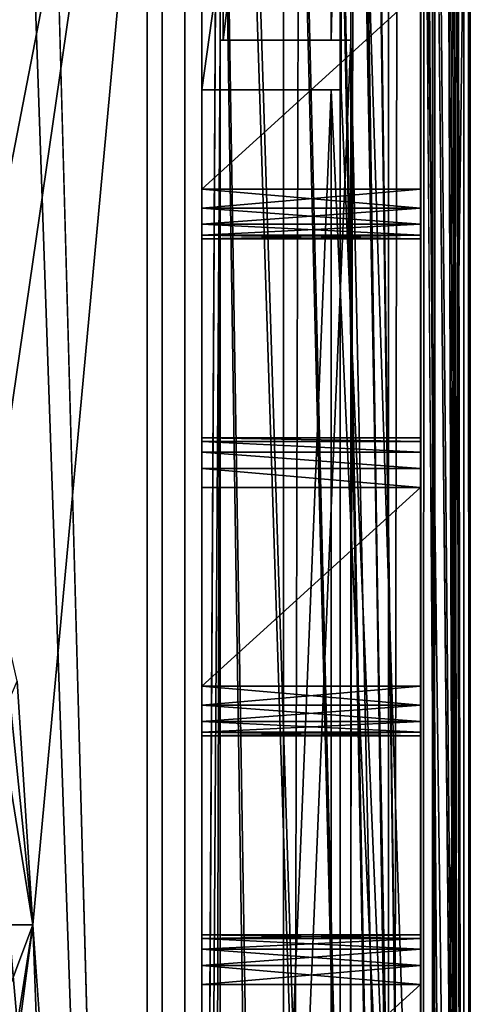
# Model space of a CAD drawing. Extents: x -3 to 104, y -79 to 161.
# Tile 68 of 203: x 99.02 to 103.55, y -21.1 to -11.2. Entities that reach past the tile are written whole.
import ezdxf

# ---------------------------------------------------------------- set-up
doc = ezdxf.new("R2010")
doc.units = 0
doc.header["$MEASUREMENT"] = 0

msp = doc.modelspace()

# ---------------------------------------------------------------- linework, layer by layer
for points in [[(103.550003, 159.899994, -76.900002), (103.550003, -77.599998, -76.900002), (100.849998, 123.900002, -76.900002)], [(103.550003, -77.599998, -76.900002), (103.550003, 159.899994, -76.900002), (103.550003, -43.900002, -68.400002)], [(103.550003, -43.900002, -68.400002), (103.550003, 159.899994, -76.900002), (103.550003, -4.9, -68.400002)], [(103.550003, 149.899994, 10.1), (103.550003, -67.600098, 10.1), (102.349998, 97.599998, 10.1)], [(103.550003, -67.600098, 10.1), (103.550003, 149.899994, 10.1), (103.484001, 129.899994, 17.700001)], [(101.670998, -67.221199, 55), (101.670998, 149.520996, 55), (82.928497, -7.8067, 55)], [(102.241997, 149.520996, 54.8871), (101.670998, 149.520996, 55), (101.670998, -67.221199, 55)], [(102.241997, 149.520996, 54.8871), (101.670998, -67.221199, 55), (102.241997, -67.221199, 54.8871)], [(102.726997, 149.520996, 54.5653), (102.241997, -67.221199, 54.8871), (102.726997, -67.221199, 54.5653)], [(102.726997, 149.520996, 54.5653), (102.241997, 149.520996, 54.8871), (102.241997, -67.221199, 54.8871)], [(103.053001, 149.520996, 54.083099), (102.726997, -67.221199, 54.5653), (103.053001, -67.221199, 54.083099)], [(103.053001, 149.520996, 54.083099), (102.726997, 149.520996, 54.5653), (102.726997, -67.221199, 54.5653)], [(103.170998, 149.520996, 53.5131), (103.053001, -67.221199, 54.083099), (103.170998, -67.221199, 53.5131)], [(103.170998, 149.520996, 53.5131), (103.053001, 149.520996, 54.083099), (103.053001, -67.221199, 54.083099)], [(103.170998, 149.520996, 53.5131), (103.170998, -67.221199, 53.5131), (103.204002, 25.761299, 49.799999)], [(100.68, 148.529999, 52.5), (100.68, -66.229897, 52.5), (82.590202, 71.511299, 52.5)], [(101.036003, -2.4, 11.7), (100.68, -66.229897, 52.5), (100.68, 148.529999, 52.5)], [(103.484001, -43.599998, 17.700001), (103.484001, 129.899994, 17.700001), (103.343002, 41.261299, 33.799999)], [(103.550003, -67.600098, 10.1), (103.484001, 129.899994, 17.700001), (103.484001, -43.599998, 17.700001)], [(100.300003, 129.649994, 17.299999), (100.300003, -43.349998, 17.299999), (75.836403, 70.811302, 17.299999)], [(100.300003, -43.349998, 18.9), (100.300003, 129.649994, 18.9), (96.816803, 83.608299, 18.9)], [(100.300003, 129.649994, 17.299999), (100.300003, 129.649994, 18.9), (100.300003, -43.349998, 17.299999)], [(100.300003, -43.349998, 17.299999), (100.300003, 129.649994, 18.9), (100.300003, -43.349998, 18.9)], [(103.550003, -42.700001, 10.1), (103.550003, 129, 10.1), (102.25, 98.099998, 10.1)], [(103.550003, -4.1346, -9.5522), (103.550003, 129, 10.1), (103.550003, -42.700001, 10.1)], [(100.849998, 123.900002, -76.900002), (103.550003, -77.599998, -76.900002), (100.849998, 122.400002, -76.900002)], [(100.849998, 122.400002, -76.900002), (103.550003, -77.599998, -76.900002), (100.849998, 98, -76.900002)], [(103.550003, -42.700001, 10.1), (102.25, 98.099998, 10.1), (102.25, 88.099998, 10.1)], [(100.849998, 98, -76.900002), (103.550003, -77.599998, -76.900002), (100.849998, 96.800003, -76.900002)], [(102.349998, 97.599998, 10.1), (103.550003, -67.600098, 10.1), (102.349998, 88.599998, 10.1)], [(100.849998, 96.800003, -76.900002), (103.550003, -77.599998, -76.900002), (100.849998, 65.599998, -76.900002)], [(102.349998, 88.599998, 10.1), (103.550003, -67.600098, 10.1), (102.349998, -2.4, 10.1)], [(103.550003, -42.700001, 10.1), (102.25, 88.099998, 10.1), (102.25, -1.9, 10.1)], [(100.300003, -43.349998, 18.9), (96.816803, 83.608299, 18.9), (96.816803, 56.689499, 18.9)], [(82.590202, 71.511299, 52.5), (100.68, -66.229897, 52.5), (82.590202, 16.511299, 52.5)], [(75.836403, 70.811302, 17.299999), (100.300003, -43.349998, 17.299999), (75.836403, 20.8113, 17.299999)], [(100.849998, 65.599998, -76.900002), (103.550003, -77.599998, -76.900002), (100.849998, 64.400002, -76.900002)], [(100.849998, 64.400002, -76.900002), (103.550003, -77.599998, -76.900002), (100.849998, 33.200001, -76.900002)], [(100.300003, -43.349998, 18.9), (96.816803, 56.689499, 18.9), (75.836403, 20.8113, 18.9)], [(103.484001, -43.599998, 17.700001), (103.343002, 41.261299, 33.799999), (103.343002, 25.761299, 33.799999)], [(100.849998, 33.200001, -76.900002), (103.550003, -77.599998, -76.900002), (100.849998, 32, -76.900002)], [(100.849998, 32, -76.900002), (103.550003, -77.599998, -76.900002), (100.849998, 7.6, -76.900002)], [(103.170998, -67.221199, 53.5131), (103.204002, 25.299999, 49.707699), (103.204002, 25.761299, 49.799999)], [(103.484001, -43.599998, 17.700001), (103.343002, 25.761299, 33.799999), (103.342003, 25.149099, 33.9636)], [(103.170998, -67.221199, 53.5131), (103.207001, 24.877399, 49.433899), (103.204002, 25.299999, 49.707699)], [(103.484001, -43.599998, 17.700001), (103.342003, 25.149099, 33.9636), (103.339996, 24.877399, 34.1661)], [(103.170998, -67.221199, 53.5131), (103.209999, 24.5991, 49.010101), (103.207001, 24.877399, 49.433899)], [(103.484001, -43.599998, 17.700001), (103.339996, 24.877399, 34.1661), (103.335999, 24.5991, 34.589901)], [(103.170998, -67.221199, 53.5131), (103.448997, -43.599998, 21.700001), (103.209999, 24.5991, 49.010101)], [(103.448997, -43.599998, 21.700001), (103.213997, 24.511299, 48.549999), (103.209999, 24.5991, 49.010101)], [(103.448997, -43.599998, 21.700001), (103.335999, 24.5991, 34.589901), (103.332001, 24.511299, 35.049999)], [(103.448997, -43.599998, 21.700001), (103.484001, -43.599998, 17.700001), (103.335999, 24.5991, 34.589901)], [(103.448997, -43.599998, 21.700001), (103.253998, 24.511299, 44.049999), (103.213997, 24.511299, 48.549999)], [(103.448997, -43.599998, 21.700001), (103.292999, 24.511299, 39.549999), (103.253998, 24.511299, 44.049999)], [(103.448997, -43.599998, 21.700001), (103.332001, 24.511299, 35.049999), (103.292999, 24.511299, 39.549999)], [(100.300003, -43.349998, 18.9), (75.836403, 20.8113, 18.9), (75.663101, 20.052, 18.9)], [(75.836403, 20.8113, 17.299999), (100.300003, -43.349998, 17.299999), (75.663101, 20.052, 17.299999)], [(100.300003, -43.349998, 18.9), (75.663101, 20.052, 18.9), (75.177597, 19.4431, 18.9)], [(75.663101, 20.052, 17.299999), (100.300003, -43.349998, 17.299999), (75.177597, 19.4431, 17.299999)], [(100.300003, -43.349998, 18.9), (75.177597, 19.4431, 18.9), (98.300003, -43.349998, 18.9)], [(75.177597, 19.4431, 17.299999), (100.300003, -43.349998, 17.299999), (98.300003, -43.349998, 17.299999)], [(82.590202, 16.511299, 52.5), (100.68, -66.229897, 52.5), (82.590202, 15.3113, 52.5)], [(82.590202, 15.3113, 52.5), (100.68, -66.229897, 52.5), (82.590202, -11.5615, 52.5)], [(100.849998, 7.6, -76.900002), (103.550003, -77.599998, -76.900002), (100.849998, 6.1, -76.900002)], [(100.849998, 6.1, -76.900002), (101.973999, -68.517303, -76.900002), (100.849998, -66.400002, -76.900002)], [(100.849998, 6.1, -76.900002), (102.050003, -68.900002, -76.900002), (101.973999, -68.517303, -76.900002)], [(100.849998, 6.1, -76.900002), (103.550003, -77.599998, -76.900002), (102.050003, -68.900002, -76.900002)], [(100.849998, 6.1, -76.900002), (100.849998, -17.9, -65.900002), (100.849998, -15.9, -65.900002)], [(100.849998, 6.1, -76.900002), (100.849998, -12.9, -65.900002), (100.849998, -10.9, -65.900002)], [(100.849998, 6.1, -76.900002), (100.849998, -22.9, -65.900002), (100.849998, -20.9, -65.900002)], [(100.849998, 6.1, -76.900002), (100.849998, -15.9, -65.900002), (100.849998, -12.9, -65.900002)], [(100.849998, 6.1, -76.900002), (100.849998, -20.9, -65.900002), (100.849998, -17.9, -65.900002)], [(100.849998, 6.1, -76.900002), (100.849998, -66.400002, -76.900002), (100.849998, -37.900002, -65.900002)], [(100.849998, 6.1, -76.900002), (100.849998, -37.900002, -65.900002), (100.849998, -35.900002, -65.900002)], [(100.849998, 6.1, -76.900002), (100.849998, -35.900002, -65.900002), (100.849998, -32.900002, -65.900002)], [(100.849998, 6.1, -76.900002), (100.849998, -32.900002, -65.900002), (100.849998, -30.9, -65.900002)], [(100.849998, 6.1, -76.900002), (100.849998, -30.9, -65.900002), (100.849998, -27.9, -65.900002)], [(100.849998, 6.1, -76.900002), (100.849998, -27.9, -65.900002), (100.849998, -25.9, -65.900002)], [(100.849998, 6.1, -76.900002), (100.849998, -25.9, -65.900002), (100.849998, -22.9, -65.900002)], [(98.173599, -14.2553, 1), (97.381203, -7.3207, 1), (100.849998, -1.9, 1)], [(99.150002, -20.299999, 1), (98.173599, -14.2553, 1), (100.849998, -1.9, 1)], [(98.800003, -6.8, 2.8), (98.746597, -16.384899, 2.8), (100.849998, -1.9, 2.8)], [(98.746597, -16.384899, 2.8), (99.150002, -20.299999, 2.8), (100.849998, -1.9, 2.8)], [(100.849998, -44.099998, 2.8), (100.849998, -1.9, 2.8), (99.150002, -20.299999, 2.8)], [(100.849998, -1.9, 1), (100.849998, -66.400002, 1), (99.150002, -20.299999, 1)], [(100.849998, -1.9, 1), (100.849998, -22.9, -11.9), (100.849998, -25.9, -11.9)], [(100.849998, -1.9, 1), (100.849998, -20.9, -11.9), (100.849998, -22.9, -11.9)], [(100.849998, -1.9, 1), (100.849998, -30.9, -11.9), (100.849998, -32.900002, -11.9)], [(100.849998, -1.9, 1), (100.849998, -15.9, -11.9), (100.849998, -17.9, -11.9)], [(100.849998, -1.9, 1), (100.849998, -17.9, -11.9), (100.849998, -20.9, -11.9)], [(100.849998, -1.9, 1), (100.849998, -25.9, -11.9), (100.849998, -27.9, -11.9)], [(100.849998, -1.9, 1), (100.849998, -32.900002, -11.9), (100.849998, -66.400002, 1)], [(100.849998, -1.9, 1), (100.849998, -27.9, -11.9), (100.849998, -30.9, -11.9)], [(100.849998, -12.9, -11.9), (100.849998, -15.9, -11.9), (100.849998, -1.9, 1)], [(100.849998, -10.9, -11.9), (100.849998, -12.9, -11.9), (100.849998, -1.9, 1)], [(100.849998, -11.9, 8.1), (102.25, -11.9, 8.1), (102.25, -1.9, 8.1)], [(100.849998, -11.9, 8.1), (102.25, -1.9, 8.1), (100.849998, -1.9, 8.1)], [(100.849998, -1.9, 2.8), (100.849998, -11.9, 8.1), (100.849998, -1.9, 8.1)], [(100.849998, -1.9, 2.8), (100.849998, -44.099998, 2.8), (100.849998, -11.9, 8.1)], [(103.550003, -42.700001, 10.1), (102.25, -1.9, 10.1), (102.25, -11.9, 10.1)], [(102.25, -1.9, 8.1), (102.25, -11.9, 10.1), (102.25, -1.9, 10.1)], [(102.25, -1.9, 8.1), (102.25, -11.9, 8.1), (102.25, -11.9, 10.1)], [(101.036003, -11.4, 11.7), (100.68, -66.229897, 52.5), (101.036003, -2.4, 11.7)], [(101.063004, -11.4, 8.6), (101.036003, -11.4, 11.7), (101.063004, -2.4, 8.6)], [(101.063004, -2.4, 8.6), (101.036003, -11.4, 11.7), (101.036003, -2.4, 11.7)], [(101.063004, -11.4, 8.6), (101.063004, -2.4, 8.6), (102.150002, -2.4, 8.6)], [(102.150002, -11.4, 8.6), (101.063004, -11.4, 8.6), (102.150002, -2.4, 8.6)], [(102.349998, -2.4, 10.1), (102.150002, -11.4, 10.1), (102.150002, -2.4, 10.1)], [(102.349998, -11.4, 10.1), (102.150002, -11.4, 10.1), (102.349998, -2.4, 10.1)], [(102.150002, -11.4, 10.1), (102.150002, -11.4, 8.6), (102.150002, -2.4, 10.1)], [(102.150002, -2.4, 10.1), (102.150002, -11.4, 8.6), (102.150002, -2.4, 8.6)], [(102.349998, -2.4, 10.1), (103.550003, -67.600098, 10.1), (102.349998, -11.4, 10.1)], [(103.550003, -4.9, -9.4), (103.550003, -4.1346, -9.5522), (103.550003, -42.700001, 10.1)], [(100.449997, -4.8, 5.3), (96.593498, -14.8922, 5.3), (97.786598, -7.5159, 5.3)], [(100.449997, -4.8, 5.3), (97.449997, -20.299999, 5.3), (96.593498, -14.8922, 5.3)], [(100.449997, -4.8, 5.3), (100.449997, -37.943501, 5.3), (97.449997, -20.299999, 5.3)], [(100.449997, -37.943501, 6.9), (100.449997, -4.8, 6.9), (97.786598, -7.5159, 6.9)], [(100.449997, -37.943501, 5.3), (100.449997, -4.8, 5.3), (100.449997, -37.943501, 6.9)], [(100.449997, -37.943501, 6.9), (100.449997, -4.8, 5.3), (100.449997, -4.8, 6.9)], [(103.050003, -4.9, -68.400002), (103.050003, -43.900002, -68.400002), (103.550003, -4.9, -68.400002)], [(103.550003, -4.9, -68.400002), (103.050003, -43.900002, -68.400002), (103.550003, -43.900002, -68.400002)], [(103.050003, -12.9, -11.9), (103.050003, -10.9, -11.9), (103.050003, -4.9, -9.4)], [(103.050003, -15.9, -11.9), (103.050003, -12.9, -11.9), (103.050003, -4.9, -9.4)], [(103.050003, -17.9, -11.9), (103.050003, -15.9, -11.9), (103.050003, -4.9, -9.4)], [(103.050003, -20.9, -11.9), (103.050003, -17.9, -11.9), (103.050003, -4.9, -9.4)], [(103.050003, -22.9, -11.9), (103.050003, -20.9, -11.9), (103.050003, -4.9, -9.4)], [(103.050003, -25.9, -11.9), (103.050003, -22.9, -11.9), (103.050003, -4.9, -9.4)], [(103.050003, -43.900002, -9.4), (103.050003, -25.9, -11.9), (103.050003, -4.9, -9.4)], [(103.050003, -12.9, -65.900002), (103.050003, -4.9, -68.400002), (103.050003, -10.9, -65.900002)], [(103.050003, -15.9, -65.900002), (103.050003, -4.9, -68.400002), (103.050003, -12.9, -65.900002)], [(103.050003, -17.9, -65.900002), (103.050003, -4.9, -68.400002), (103.050003, -15.9, -65.900002)], [(103.050003, -43.900002, -68.400002), (103.050003, -4.9, -68.400002), (103.050003, -17.9, -65.900002)], [(103.050003, -43.900002, -9.4), (103.050003, -4.9, -9.4), (103.550003, -43.900002, -9.4)], [(103.550003, -43.900002, -9.4), (103.050003, -4.9, -9.4), (103.550003, -4.9, -9.4)], [(103.550003, -42.700001, 6.1), (103.550003, -4.9, -9.4), (103.550003, -42.700001, 10.1)], [(103.550003, -43.900002, -9.4), (103.550003, -4.9, -9.4), (103.550003, -42.700001, 6.1)], [(100.449997, -37.943501, 6.9), (97.786598, -7.5159, 6.9), (97.328796, -8.09, 6.9)], [(101.670998, -67.221199, 55), (82.928497, -7.8067, 55), (82.928497, -9.5889, 55)], [(100.449997, -37.943501, 6.9), (97.328796, -8.09, 6.9), (96.667198, -8.4086, 6.9)], [(95.428802, -41.066601, 6.9), (100.449997, -37.943501, 6.9), (95.9328, -8.4086, 6.9)], [(100.449997, -37.943501, 6.9), (96.667198, -8.4086, 6.9), (95.9328, -8.4086, 6.9)], [(101.670998, -67.221199, 55), (82.928497, -9.5889, 55), (82.783699, -10.6269, 55)], [(101.670998, -67.221199, 55), (82.783699, -10.6269, 55), (82.362297, -11.5827, 55)], [(100.849998, -12.9, -39.900002), (100.849998, -12.9, -37.900002), (100.849998, -10.9, -37.900002)], [(100.849998, -10.9, -39.900002), (100.849998, -12.9, -39.900002), (100.849998, -10.9, -37.900002)], [(100.849998, -10.9, -65.900002), (100.849998, -12.9, -65.900002), (103.050003, -10.9, -65.900002)], [(103.050003, -10.9, -65.900002), (100.849998, -12.9, -65.900002), (103.050003, -12.9, -65.900002)], [(103.050003, -12.9, -39.900002), (100.849998, -12.9, -39.900002), (103.050003, -10.9, -39.900002)], [(103.050003, -10.9, -39.900002), (100.849998, -12.9, -39.900002), (100.849998, -10.9, -39.900002)], [(100.849998, -10.9, -37.900002), (100.849998, -12.9, -37.900002), (103.050003, -10.9, -37.900002)], [(103.050003, -10.9, -37.900002), (100.849998, -12.9, -37.900002), (103.050003, -12.9, -37.900002)], [(103.050003, -10.9, -11.9), (100.849998, -12.9, -11.9), (100.849998, -10.9, -11.9)], [(103.050003, -12.9, -11.9), (100.849998, -12.9, -11.9), (103.050003, -10.9, -11.9)], [(103.050003, -10.9, -39.900002), (103.050003, -10.9, -37.900002), (103.050003, -12.9, -37.900002)], [(103.050003, -12.9, -39.900002), (103.050003, -10.9, -39.900002), (103.050003, -12.9, -37.900002)], [(100.948997, -43.599998, 21.700001), (100.68, -66.229897, 52.5), (101.036003, -11.4, 11.7)], [(101.036003, -42.700001, 11.7), (100.948997, -43.599998, 21.700001), (101.036003, -11.4, 11.7)], [(102.349998, -11.4, 11.7), (102.349998, -42.700001, 11.7), (101.036003, -42.700001, 11.7)], [(101.036003, -11.4, 11.7), (102.349998, -11.4, 11.7), (101.036003, -42.700001, 11.7)], [(102.150002, -11.4, 10.1), (101.036003, -11.4, 11.7), (101.063004, -11.4, 8.6)], [(102.349998, -11.4, 11.7), (101.036003, -11.4, 11.7), (102.150002, -11.4, 10.1)], [(102.150002, -11.4, 8.6), (102.150002, -11.4, 10.1), (101.063004, -11.4, 8.6)], [(102.349998, -11.4, 10.1), (102.349998, -11.4, 11.7), (102.150002, -11.4, 10.1)], [(103.550003, -67.600098, 10.1), (102.349998, -67.600098, 10.1), (102.349998, -11.4, 10.1)], [(102.349998, -42.700001, 11.7), (102.349998, -11.4, 10.1), (102.349998, -67.600098, 10.1)], [(102.349998, -42.700001, 11.7), (102.349998, -11.4, 11.7), (102.349998, -11.4, 10.1)], [(84.755501, -62.8461, 55), (101.670998, -67.221199, 55), (82.362297, -11.5827, 55)], [(100.68, -66.229897, 52.5), (98.179497, -66.229897, 52.5), (82.590202, -11.5615, 52.5)], [(100.849998, -11.9, 8.1), (102.150002, -11.9, 10.1), (102.25, -11.9, 8.1)], [(102.150002, -11.9, 10.1), (100.849998, -11.9, 11.3), (102.150002, -11.9, 11.3)], [(100.849998, -11.9, 8.1), (100.849998, -11.9, 11.3), (102.150002, -11.9, 10.1)], [(100.849998, -11.9, 8.1), (100.849998, -44.099998, 2.8), (100.849998, -44.099998, 11.3)], [(100.849998, -11.9, 8.1), (100.849998, -44.099998, 11.3), (100.849998, -11.9, 11.3)], [(100.849998, -11.9, 11.3), (100.849998, -44.099998, 11.3), (102.150002, -11.9, 11.3)], [(102.150002, -11.9, 11.3), (100.849998, -44.099998, 11.3), (102.150002, -44.099998, 11.3)], [(103.550003, -42.700001, 10.1), (102.25, -11.9, 10.1), (102.150002, -11.9, 10.1)], [(102.150002, -44.099998, 10.1), (103.550003, -42.700001, 10.1), (102.150002, -11.9, 10.1)], [(102.150002, -44.099998, 10.1), (102.150002, -11.9, 11.3), (102.150002, -44.099998, 11.3)], [(102.150002, -44.099998, 10.1), (102.150002, -11.9, 10.1), (102.150002, -11.9, 11.3)], [(102.25, -11.9, 8.1), (102.150002, -11.9, 10.1), (102.25, -11.9, 10.1)], [(100.849998, -12.9, -11.9), (100.849998, -15.7087, -11.9381), (100.849998, -15.9, -11.9)], [(100.849998, -12.9, -11.9), (100.849998, -13.0913, -11.9381), (100.849998, -15.7087, -11.9381)], [(100.849998, -12.9, -39.900002), (100.849998, -13.0913, -37.8619), (100.849998, -12.9, -37.900002)], [(100.849998, -12.9, -39.900002), (100.849998, -13.0913, -39.938099), (100.849998, -13.0913, -37.8619)], [(100.849998, -12.9, -65.900002), (100.849998, -15.9, -65.900002), (100.849998, -15.7087, -65.8619)], [(100.849998, -12.9, -65.900002), (100.849998, -15.7087, -65.8619), (100.849998, -13.0913, -65.8619)], [(100.849998, -13.0913, -65.8619), (103.050003, -13.0913, -65.8619), (100.849998, -12.9, -65.900002)], [(103.050003, -13.0913, -65.8619), (103.050003, -12.9, -65.900002), (100.849998, -12.9, -65.900002)], [(100.849998, -12.9, -39.900002), (103.050003, -12.9, -39.900002), (100.849998, -13.0913, -39.938099)], [(103.050003, -12.9, -39.900002), (103.050003, -13.0913, -39.938099), (100.849998, -13.0913, -39.938099)], [(100.849998, -13.0913, -37.8619), (103.050003, -13.0913, -37.8619), (100.849998, -12.9, -37.900002)], [(103.050003, -13.0913, -37.8619), (103.050003, -12.9, -37.900002), (100.849998, -12.9, -37.900002)], [(100.849998, -12.9, -11.9), (103.050003, -12.9, -11.9), (100.849998, -13.0913, -11.9381)], [(103.050003, -12.9, -11.9), (103.050003, -13.0913, -11.9381), (100.849998, -13.0913, -11.9381)], [(103.050003, -15.9, -11.9), (103.050003, -13.0913, -11.9381), (103.050003, -12.9, -11.9)], [(103.050003, -13.0913, -39.938099), (103.050003, -12.9, -37.900002), (103.050003, -13.0913, -37.8619)], [(103.050003, -13.0913, -39.938099), (103.050003, -12.9, -39.900002), (103.050003, -12.9, -37.900002)], [(103.050003, -15.9, -65.900002), (103.050003, -12.9, -65.900002), (103.050003, -13.0913, -65.8619)], [(100.849998, -13.0913, -11.9381), (100.849998, -13.2536, -12.0464), (100.849998, -15.5464, -12.0464)], [(100.849998, -13.0913, -11.9381), (100.849998, -15.5464, -12.0464), (100.849998, -15.7087, -11.9381)], [(100.849998, -13.0913, -39.938099), (100.849998, -13.2536, -37.753601), (100.849998, -13.0913, -37.8619)], [(100.849998, -13.0913, -39.938099), (100.849998, -13.2536, -40.046398), (100.849998, -13.2536, -37.753601)], [(100.849998, -13.0913, -65.8619), (100.849998, -15.7087, -65.8619), (100.849998, -15.5464, -65.753601)], [(100.849998, -13.0913, -65.8619), (100.849998, -15.5464, -65.753601), (100.849998, -13.2536, -65.753601)], [(100.849998, -13.2536, -65.753601), (103.050003, -13.2536, -65.753601), (100.849998, -13.0913, -65.8619)], [(103.050003, -13.2536, -65.753601), (103.050003, -13.0913, -65.8619), (100.849998, -13.0913, -65.8619)], [(100.849998, -13.0913, -39.938099), (103.050003, -13.0913, -39.938099), (100.849998, -13.2536, -40.046398)], [(103.050003, -13.0913, -39.938099), (103.050003, -13.2536, -40.046398), (100.849998, -13.2536, -40.046398)], [(100.849998, -13.2536, -37.753601), (103.050003, -13.2536, -37.753601), (100.849998, -13.0913, -37.8619)], [(103.050003, -13.2536, -37.753601), (103.050003, -13.0913, -37.8619), (100.849998, -13.0913, -37.8619)], [(100.849998, -13.0913, -11.9381), (103.050003, -13.0913, -11.9381), (100.849998, -13.2536, -12.0464)], [(103.050003, -13.0913, -11.9381), (103.050003, -13.2536, -12.0464), (100.849998, -13.2536, -12.0464)], [(103.050003, -15.5464, -12.0464), (103.050003, -13.2536, -12.0464), (103.050003, -13.0913, -11.9381)], [(103.050003, -15.7087, -11.9381), (103.050003, -15.5464, -12.0464), (103.050003, -13.0913, -11.9381)], [(103.050003, -15.9, -11.9), (103.050003, -15.7087, -11.9381), (103.050003, -13.0913, -11.9381)], [(103.050003, -13.2536, -40.046398), (103.050003, -13.0913, -37.8619), (103.050003, -13.2536, -37.753601)], [(103.050003, -13.2536, -40.046398), (103.050003, -13.0913, -39.938099), (103.050003, -13.0913, -37.8619)], [(103.050003, -15.7087, -65.8619), (103.050003, -13.0913, -65.8619), (103.050003, -13.2536, -65.753601)], [(103.050003, -15.9, -65.900002), (103.050003, -13.0913, -65.8619), (103.050003, -15.7087, -65.8619)], [(100.849998, -13.3619, -12.2087), (100.849998, -15.5464, -12.0464), (100.849998, -13.2536, -12.0464)], [(100.849998, -13.2536, -37.753601), (100.849998, -15.5464, -37.753601), (100.849998, -15.4381, -37.591301)], [(100.849998, -13.2536, -37.753601), (100.849998, -15.5464, -40.046398), (100.849998, -15.5464, -37.753601)], [(100.849998, -13.2536, -37.753601), (100.849998, -15.4381, -37.591301), (100.849998, -13.3619, -37.591301)], [(100.849998, -13.2536, -40.046398), (100.849998, -15.5464, -40.046398), (100.849998, -13.2536, -37.753601)], [(100.849998, -13.3619, -40.208698), (100.849998, -15.5464, -40.046398), (100.849998, -13.2536, -40.046398)], [(100.849998, -13.2536, -65.753601), (100.849998, -15.5464, -65.753601), (100.849998, -15.4381, -65.591301)], [(100.849998, -13.2536, -65.753601), (100.849998, -15.4381, -65.591301), (100.849998, -13.3619, -65.591301)], [(100.849998, -13.3619, -65.591301), (103.050003, -13.3619, -65.591301), (100.849998, -13.2536, -65.753601)], [(103.050003, -13.3619, -65.591301), (103.050003, -13.2536, -65.753601), (100.849998, -13.2536, -65.753601)], [(100.849998, -13.2536, -40.046398), (103.050003, -13.2536, -40.046398), (100.849998, -13.3619, -40.208698)], [(103.050003, -13.2536, -40.046398), (103.050003, -13.3619, -40.208698), (100.849998, -13.3619, -40.208698)], [(100.849998, -13.3619, -37.591301), (103.050003, -13.3619, -37.591301), (100.849998, -13.2536, -37.753601)], [(103.050003, -13.3619, -37.591301), (103.050003, -13.2536, -37.753601), (100.849998, -13.2536, -37.753601)], [(100.849998, -13.2536, -12.0464), (103.050003, -13.2536, -12.0464), (100.849998, -13.3619, -12.2087)], [(103.050003, -13.2536, -12.0464), (103.050003, -13.3619, -12.2087), (100.849998, -13.3619, -12.2087)], [(103.050003, -15.4381, -12.2087), (103.050003, -13.3619, -12.2087), (103.050003, -13.2536, -12.0464)], [(103.050003, -15.4381, -12.2087), (103.050003, -13.2536, -12.0464), (103.050003, -15.5464, -12.0464)], [(103.050003, -15.5464, -37.753601), (103.050003, -13.2536, -37.753601), (103.050003, -13.3619, -37.591301)], [(103.050003, -15.5464, -40.046398), (103.050003, -13.2536, -40.046398), (103.050003, -13.2536, -37.753601)], [(103.050003, -15.5464, -40.046398), (103.050003, -13.2536, -37.753601), (103.050003, -15.5464, -37.753601)], [(103.050003, -15.4381, -40.208698), (103.050003, -13.3619, -40.208698), (103.050003, -13.2536, -40.046398)], [(103.050003, -15.4381, -40.208698), (103.050003, -13.2536, -40.046398), (103.050003, -15.5464, -40.046398)], [(103.050003, -15.5464, -65.753601), (103.050003, -13.2536, -65.753601), (103.050003, -13.3619, -65.591301)], [(103.050003, -15.7087, -65.8619), (103.050003, -13.2536, -65.753601), (103.050003, -15.5464, -65.753601)], [(100.849998, -13.3619, -12.2087), (100.849998, -15.4381, -12.2087), (100.849998, -15.5464, -12.0464)], [(100.849998, -13.4, -12.4), (100.849998, -15.4381, -12.2087), (100.849998, -13.3619, -12.2087)], [(100.849998, -13.3619, -37.591301), (100.849998, -15.4381, -37.591301), (100.849998, -13.4, -37.400002)], [(100.849998, -13.3619, -40.208698), (100.849998, -15.4, -40.400002), (100.849998, -15.4381, -40.208698)], [(100.849998, -13.3619, -40.208698), (100.849998, -15.4381, -40.208698), (100.849998, -15.5464, -40.046398)], [(100.849998, -13.4, -40.400002), (100.849998, -15.4, -40.400002), (100.849998, -13.3619, -40.208698)], [(100.849998, -13.3619, -65.591301), (100.849998, -15.4381, -65.591301), (100.849998, -15.4, -65.400002)], [(100.849998, -13.3619, -65.591301), (100.849998, -15.4, -65.400002), (100.849998, -13.4, -65.400002)], [(100.849998, -13.4, -65.400002), (103.050003, -13.4, -65.400002), (100.849998, -13.3619, -65.591301)], [(103.050003, -13.4, -65.400002), (103.050003, -13.3619, -65.591301), (100.849998, -13.3619, -65.591301)], [(100.849998, -13.3619, -40.208698), (103.050003, -13.3619, -40.208698), (100.849998, -13.4, -40.400002)], [(103.050003, -13.3619, -40.208698), (103.050003, -13.4, -40.400002), (100.849998, -13.4, -40.400002)], [(100.849998, -13.4, -37.400002), (103.050003, -13.4, -37.400002), (100.849998, -13.3619, -37.591301)], [(103.050003, -13.4, -37.400002), (103.050003, -13.3619, -37.591301), (100.849998, -13.3619, -37.591301)], [(100.849998, -13.3619, -12.2087), (103.050003, -13.3619, -12.2087), (100.849998, -13.4, -12.4)], [(103.050003, -13.3619, -12.2087), (103.050003, -13.4, -12.4), (100.849998, -13.4, -12.4)], [(103.050003, -15.4, -12.4), (103.050003, -13.4, -12.4), (103.050003, -13.3619, -12.2087)], [(103.050003, -15.4, -12.4), (103.050003, -13.3619, -12.2087), (103.050003, -15.4381, -12.2087)], [(103.050003, -15.4, -37.400002), (103.050003, -13.3619, -37.591301), (103.050003, -13.4, -37.400002)], [(103.050003, -15.4381, -37.591301), (103.050003, -13.3619, -37.591301), (103.050003, -15.4, -37.400002)], [(103.050003, -15.5464, -37.753601), (103.050003, -13.3619, -37.591301), (103.050003, -15.4381, -37.591301)], [(103.050003, -15.4, -40.400002), (103.050003, -13.3619, -40.208698), (103.050003, -15.4381, -40.208698)], [(103.050003, -15.4, -40.400002), (103.050003, -13.4, -40.400002), (103.050003, -13.3619, -40.208698)], [(103.050003, -15.4381, -65.591301), (103.050003, -13.3619, -65.591301), (103.050003, -13.4, -65.400002)], [(103.050003, -15.5464, -65.753601), (103.050003, -13.3619, -65.591301), (103.050003, -15.4381, -65.591301)], [(100.849998, -13.4, -12.4), (100.849998, -15.4, -12.4), (100.849998, -15.4381, -12.2087)], [(100.849998, -15.4, -37.400002), (100.849998, -15.4, -12.4), (100.849998, -13.4, -12.4)], [(100.849998, -13.4, -37.400002), (100.849998, -15.4381, -37.591301), (100.849998, -15.4, -37.400002)], [(100.849998, -13.4, -37.400002), (100.849998, -15.4, -37.400002), (100.849998, -13.4, -12.4)], [(100.849998, -13.4, -65.400002), (100.849998, -15.4, -65.400002), (100.849998, -15.4, -40.400002)], [(100.849998, -13.4, -65.400002), (100.849998, -15.4, -40.400002), (100.849998, -13.4, -40.400002)], [(100.849998, -13.4, -65.400002), (100.849998, -13.4, -40.400002), (103.050003, -13.4, -65.400002)], [(103.050003, -13.4, -65.400002), (100.849998, -13.4, -40.400002), (103.050003, -13.4, -40.400002)], [(100.849998, -13.4, -37.400002), (100.849998, -13.4, -12.4), (103.050003, -13.4, -37.400002)], [(103.050003, -13.4, -37.400002), (100.849998, -13.4, -12.4), (103.050003, -13.4, -12.4)], [(103.050003, -15.4, -37.400002), (103.050003, -13.4, -37.400002), (103.050003, -13.4, -12.4)], [(103.050003, -15.4, -37.400002), (103.050003, -13.4, -12.4), (103.050003, -15.4, -12.4)], [(103.050003, -15.4, -65.400002), (103.050003, -13.4, -40.400002), (103.050003, -15.4, -40.400002)], [(103.050003, -15.4, -65.400002), (103.050003, -13.4, -65.400002), (103.050003, -13.4, -40.400002)], [(103.050003, -15.4381, -65.591301), (103.050003, -13.4, -65.400002), (103.050003, -15.4, -65.400002)], [(99.150002, -20.299999, 1), (98.992996, -17.8493, -1.6), (98.173599, -14.2553, 1)], [(100.849998, -15.4381, -65.591301), (103.050003, -15.4381, -65.591301), (100.849998, -15.4, -65.400002)], [(103.050003, -15.4381, -65.591301), (103.050003, -15.4, -65.400002), (100.849998, -15.4, -65.400002)], [(100.849998, -15.4, -40.400002), (100.849998, -15.4, -65.400002), (103.050003, -15.4, -40.400002)], [(103.050003, -15.4, -40.400002), (100.849998, -15.4, -65.400002), (103.050003, -15.4, -65.400002)], [(103.050003, -15.4, -40.400002), (103.050003, -15.4381, -40.208698), (100.849998, -15.4, -40.400002)], [(100.849998, -15.4, -40.400002), (103.050003, -15.4381, -40.208698), (100.849998, -15.4381, -40.208698)], [(100.849998, -15.4381, -37.591301), (103.050003, -15.4381, -37.591301), (100.849998, -15.4, -37.400002)], [(103.050003, -15.4381, -37.591301), (103.050003, -15.4, -37.400002), (100.849998, -15.4, -37.400002)], [(100.849998, -15.4, -12.4), (100.849998, -15.4, -37.400002), (103.050003, -15.4, -12.4)], [(103.050003, -15.4, -12.4), (100.849998, -15.4, -37.400002), (103.050003, -15.4, -37.400002)], [(103.050003, -15.4, -12.4), (103.050003, -15.4381, -12.2087), (100.849998, -15.4, -12.4)], [(100.849998, -15.4, -12.4), (103.050003, -15.4381, -12.2087), (100.849998, -15.4381, -12.2087)], [(100.849998, -15.5464, -65.753601), (103.050003, -15.5464, -65.753601), (100.849998, -15.4381, -65.591301)], [(103.050003, -15.5464, -65.753601), (103.050003, -15.4381, -65.591301), (100.849998, -15.4381, -65.591301)], [(100.849998, -15.4381, -40.208698), (103.050003, -15.5464, -40.046398), (100.849998, -15.5464, -40.046398)], [(103.050003, -15.4381, -40.208698), (103.050003, -15.5464, -40.046398), (100.849998, -15.4381, -40.208698)], [(100.849998, -15.5464, -37.753601), (103.050003, -15.5464, -37.753601), (100.849998, -15.4381, -37.591301)], [(103.050003, -15.5464, -37.753601), (103.050003, -15.4381, -37.591301), (100.849998, -15.4381, -37.591301)], [(100.849998, -15.4381, -12.2087), (103.050003, -15.5464, -12.0464), (100.849998, -15.5464, -12.0464)], [(103.050003, -15.4381, -12.2087), (103.050003, -15.5464, -12.0464), (100.849998, -15.4381, -12.2087)], [(100.849998, -15.5464, -40.046398), (100.849998, -15.7087, -37.8619), (100.849998, -15.5464, -37.753601)], [(100.849998, -15.5464, -40.046398), (100.849998, -15.7087, -39.938099), (100.849998, -15.7087, -37.8619)], [(100.849998, -15.7087, -65.8619), (103.050003, -15.7087, -65.8619), (100.849998, -15.5464, -65.753601)], [(103.050003, -15.7087, -65.8619), (103.050003, -15.5464, -65.753601), (100.849998, -15.5464, -65.753601)], [(100.849998, -15.5464, -40.046398), (103.050003, -15.7087, -39.938099), (100.849998, -15.7087, -39.938099)], [(103.050003, -15.5464, -40.046398), (103.050003, -15.7087, -39.938099), (100.849998, -15.5464, -40.046398)], [(100.849998, -15.7087, -37.8619), (103.050003, -15.7087, -37.8619), (100.849998, -15.5464, -37.753601)], [(103.050003, -15.7087, -37.8619), (103.050003, -15.5464, -37.753601), (100.849998, -15.5464, -37.753601)], [(100.849998, -15.5464, -12.0464), (103.050003, -15.7087, -11.9381), (100.849998, -15.7087, -11.9381)], [(103.050003, -15.5464, -12.0464), (103.050003, -15.7087, -11.9381), (100.849998, -15.5464, -12.0464)], [(103.050003, -15.7087, -39.938099), (103.050003, -15.5464, -37.753601), (103.050003, -15.7087, -37.8619)], [(103.050003, -15.7087, -39.938099), (103.050003, -15.5464, -40.046398), (103.050003, -15.5464, -37.753601)], [(100.849998, -15.9, -39.900002), (100.849998, -15.9, -37.900002), (100.849998, -15.7087, -37.8619)], [(100.849998, -15.7087, -39.938099), (100.849998, -15.9, -39.900002), (100.849998, -15.7087, -37.8619)], [(100.849998, -15.9, -65.900002), (103.050003, -15.9, -65.900002), (100.849998, -15.7087, -65.8619)], [(103.050003, -15.9, -65.900002), (103.050003, -15.7087, -65.8619), (100.849998, -15.7087, -65.8619)], [(100.849998, -15.7087, -39.938099), (103.050003, -15.9, -39.900002), (100.849998, -15.9, -39.900002)], [(103.050003, -15.7087, -39.938099), (103.050003, -15.9, -39.900002), (100.849998, -15.7087, -39.938099)], [(100.849998, -15.9, -37.900002), (103.050003, -15.9, -37.900002), (100.849998, -15.7087, -37.8619)], [(103.050003, -15.9, -37.900002), (103.050003, -15.7087, -37.8619), (100.849998, -15.7087, -37.8619)], [(100.849998, -15.7087, -11.9381), (103.050003, -15.9, -11.9), (100.849998, -15.9, -11.9)], [(103.050003, -15.7087, -11.9381), (103.050003, -15.9, -11.9), (100.849998, -15.7087, -11.9381)], [(103.050003, -15.9, -39.900002), (103.050003, -15.7087, -39.938099), (103.050003, -15.7087, -37.8619)], [(103.050003, -15.9, -39.900002), (103.050003, -15.7087, -37.8619), (103.050003, -15.9, -37.900002)], [(100.849998, -17.9, -39.900002), (100.849998, -17.9, -37.900002), (100.849998, -15.9, -37.900002)], [(100.849998, -15.9, -39.900002), (100.849998, -17.9, -39.900002), (100.849998, -15.9, -37.900002)], [(100.849998, -15.9, -65.900002), (100.849998, -17.9, -65.900002), (103.050003, -15.9, -65.900002)], [(103.050003, -15.9, -65.900002), (100.849998, -17.9, -65.900002), (103.050003, -17.9, -65.900002)], [(103.050003, -17.9, -39.900002), (100.849998, -17.9, -39.900002), (103.050003, -15.9, -39.900002)], [(103.050003, -15.9, -39.900002), (100.849998, -17.9, -39.900002), (100.849998, -15.9, -39.900002)], [(100.849998, -15.9, -37.900002), (100.849998, -17.9, -37.900002), (103.050003, -15.9, -37.900002)], [(103.050003, -15.9, -37.900002), (100.849998, -17.9, -37.900002), (103.050003, -17.9, -37.900002)], [(103.050003, -15.9, -11.9), (100.849998, -17.9, -11.9), (100.849998, -15.9, -11.9)], [(103.050003, -17.9, -11.9), (100.849998, -17.9, -11.9), (103.050003, -15.9, -11.9)], [(103.050003, -17.9, -39.900002), (103.050003, -15.9, -39.900002), (103.050003, -15.9, -37.900002)], [(103.050003, -17.9, -39.900002), (103.050003, -15.9, -37.900002), (103.050003, -17.9, -37.900002)], [(97.949997, -20.299999, 5.3), (99.150002, -20.299999, 5.3), (98.746597, -16.384899, 5.3)], [(99.150002, -20.299999, 5.3), (99.150002, -20.299999, 2.8), (98.746597, -16.384899, 2.8)], [(98.746597, -16.384899, 5.3), (99.150002, -20.299999, 5.3), (98.746597, -16.384899, 2.8)], [(98.992996, -17.8493, -1.6), (99.150002, -20.299999, -1.6), (97.949997, -20.299999, -1.6)], [(99.150002, -20.299999, -1.6), (98.992996, -17.8493, -1.6), (99.150002, -20.299999, 1)], [(100.849998, -17.9, -11.9), (100.849998, -20.7087, -11.9381), (100.849998, -20.9, -11.9)], [(100.849998, -17.9, -11.9), (100.849998, -18.091299, -11.9381), (100.849998, -20.7087, -11.9381)], [(100.849998, -17.9, -39.900002), (100.849998, -18.091299, -37.8619), (100.849998, -17.9, -37.900002)], [(100.849998, -17.9, -39.900002), (100.849998, -18.091299, -39.938099), (100.849998, -18.091299, -37.8619)], [(100.849998, -17.9, -65.900002), (100.849998, -20.9, -65.900002), (100.849998, -18.091299, -65.8619)], [(100.849998, -18.091299, -65.8619), (103.050003, -18.091299, -65.8619), (100.849998, -17.9, -65.900002)], [(103.050003, -18.091299, -65.8619), (103.050003, -17.9, -65.900002), (100.849998, -17.9, -65.900002)], [(100.849998, -17.9, -39.900002), (103.050003, -17.9, -39.900002), (100.849998, -18.091299, -39.938099)], [(103.050003, -17.9, -39.900002), (103.050003, -18.091299, -39.938099), (100.849998, -18.091299, -39.938099)], [(100.849998, -18.091299, -37.8619), (103.050003, -18.091299, -37.8619), (100.849998, -17.9, -37.900002)], [(103.050003, -18.091299, -37.8619), (103.050003, -17.9, -37.900002), (100.849998, -17.9, -37.900002)], [(100.849998, -17.9, -11.9), (103.050003, -17.9, -11.9), (100.849998, -18.091299, -11.9381)], [(103.050003, -17.9, -11.9), (103.050003, -18.091299, -11.9381), (100.849998, -18.091299, -11.9381)], [(103.050003, -20.9, -11.9), (103.050003, -18.091299, -11.9381), (103.050003, -17.9, -11.9)], [(103.050003, -18.091299, -39.938099), (103.050003, -17.9, -37.900002), (103.050003, -18.091299, -37.8619)], [(103.050003, -18.091299, -39.938099), (103.050003, -17.9, -39.900002), (103.050003, -17.9, -37.900002)], [(103.050003, -20.9, -65.900002), (103.050003, -17.9, -65.900002), (103.050003, -18.091299, -65.8619)], [(103.050003, -43.900002, -68.400002), (103.050003, -17.9, -65.900002), (103.050003, -20.9, -65.900002)], [(100.849998, -18.091299, -11.9381), (100.849998, -20.5464, -12.0464), (100.849998, -20.7087, -11.9381)], [(100.849998, -18.091299, -11.9381), (100.849998, -18.253599, -12.0464), (100.849998, -20.5464, -12.0464)], [(100.849998, -18.253599, -40.046398), (100.849998, -18.253599, -37.753601), (100.849998, -18.091299, -37.8619)], [(100.849998, -18.091299, -39.938099), (100.849998, -18.253599, -40.046398), (100.849998, -18.091299, -37.8619)], [(100.849998, -18.091299, -65.8619), (100.849998, -20.5464, -65.753601), (100.849998, -18.253599, -65.753601)], [(100.849998, -18.091299, -65.8619), (100.849998, -20.9, -65.900002), (100.849998, -20.7087, -65.8619)], [(100.849998, -18.091299, -65.8619), (100.849998, -20.7087, -65.8619), (100.849998, -20.5464, -65.753601)], [(100.849998, -18.253599, -65.753601), (103.050003, -18.253599, -65.753601), (100.849998, -18.091299, -65.8619)], [(103.050003, -18.253599, -65.753601), (103.050003, -18.091299, -65.8619), (100.849998, -18.091299, -65.8619)], [(100.849998, -18.091299, -39.938099), (103.050003, -18.091299, -39.938099), (100.849998, -18.253599, -40.046398)], [(103.050003, -18.091299, -39.938099), (103.050003, -18.253599, -40.046398), (100.849998, -18.253599, -40.046398)], [(100.849998, -18.253599, -37.753601), (103.050003, -18.253599, -37.753601), (100.849998, -18.091299, -37.8619)], [(103.050003, -18.253599, -37.753601), (103.050003, -18.091299, -37.8619), (100.849998, -18.091299, -37.8619)], [(100.849998, -18.091299, -11.9381), (103.050003, -18.091299, -11.9381), (100.849998, -18.253599, -12.0464)], [(103.050003, -18.091299, -11.9381), (103.050003, -18.253599, -12.0464), (100.849998, -18.253599, -12.0464)], [(103.050003, -20.7087, -11.9381), (103.050003, -18.253599, -12.0464), (103.050003, -18.091299, -11.9381)], [(103.050003, -20.9, -11.9), (103.050003, -20.7087, -11.9381), (103.050003, -18.091299, -11.9381)], [(103.050003, -18.253599, -40.046398), (103.050003, -18.091299, -39.938099), (103.050003, -18.091299, -37.8619)], [(103.050003, -18.253599, -40.046398), (103.050003, -18.091299, -37.8619), (103.050003, -18.253599, -37.753601)], [(103.050003, -20.5464, -65.753601), (103.050003, -18.091299, -65.8619), (103.050003, -18.253599, -65.753601)], [(103.050003, -20.7087, -65.8619), (103.050003, -18.091299, -65.8619), (103.050003, -20.5464, -65.753601)], [(103.050003, -20.9, -65.900002), (103.050003, -18.091299, -65.8619), (103.050003, -20.7087, -65.8619)], [(100.849998, -18.253599, -12.0464), (100.849998, -20.438101, -12.2087), (100.849998, -20.5464, -12.0464)], [(100.849998, -18.3619, -12.2087), (100.849998, -20.438101, -12.2087), (100.849998, -18.253599, -12.0464)], [(100.849998, -18.253599, -37.753601), (100.849998, -20.5464, -37.753601), (100.849998, -20.438101, -37.591301)], [(100.849998, -18.253599, -37.753601), (100.849998, -20.438101, -37.591301), (100.849998, -18.3619, -37.591301)], [(100.849998, -18.253599, -40.046398), (100.849998, -20.438101, -40.208698), (100.849998, -20.5464, -40.046398)], [(100.849998, -18.253599, -40.046398), (100.849998, -20.5464, -37.753601), (100.849998, -18.253599, -37.753601)], [(100.849998, -18.253599, -40.046398), (100.849998, -20.5464, -40.046398), (100.849998, -20.5464, -37.753601)], [(100.849998, -18.3619, -40.208698), (100.849998, -20.438101, -40.208698), (100.849998, -18.253599, -40.046398)], [(100.849998, -18.253599, -65.753601), (100.849998, -20.438101, -65.591301), (100.849998, -18.3619, -65.591301)], [(100.849998, -18.253599, -65.753601), (100.849998, -20.5464, -65.753601), (100.849998, -20.438101, -65.591301)], [(100.849998, -18.3619, -65.591301), (103.050003, -18.3619, -65.591301), (100.849998, -18.253599, -65.753601)], [(103.050003, -18.3619, -65.591301), (103.050003, -18.253599, -65.753601), (100.849998, -18.253599, -65.753601)], [(100.849998, -18.253599, -40.046398), (103.050003, -18.253599, -40.046398), (100.849998, -18.3619, -40.208698)], [(103.050003, -18.253599, -40.046398), (103.050003, -18.3619, -40.208698), (100.849998, -18.3619, -40.208698)], [(100.849998, -18.3619, -37.591301), (103.050003, -18.3619, -37.591301), (100.849998, -18.253599, -37.753601)], [(103.050003, -18.3619, -37.591301), (103.050003, -18.253599, -37.753601), (100.849998, -18.253599, -37.753601)], [(100.849998, -18.253599, -12.0464), (103.050003, -18.253599, -12.0464), (100.849998, -18.3619, -12.2087)], [(103.050003, -18.253599, -12.0464), (103.050003, -18.3619, -12.2087), (100.849998, -18.3619, -12.2087)], [(103.050003, -20.438101, -12.2087), (103.050003, -18.253599, -12.0464), (103.050003, -20.5464, -12.0464)], [(103.050003, -20.438101, -12.2087), (103.050003, -18.3619, -12.2087), (103.050003, -18.253599, -12.0464)], [(103.050003, -20.7087, -11.9381), (103.050003, -20.5464, -12.0464), (103.050003, -18.253599, -12.0464)], [(103.050003, -20.5464, -37.753601), (103.050003, -18.253599, -37.753601), (103.050003, -18.3619, -37.591301)], [(103.050003, -20.5464, -40.046398), (103.050003, -18.3619, -40.208698), (103.050003, -18.253599, -40.046398)], [(103.050003, -20.5464, -40.046398), (103.050003, -18.253599, -40.046398), (103.050003, -18.253599, -37.753601)], [(103.050003, -20.5464, -40.046398), (103.050003, -18.253599, -37.753601), (103.050003, -20.5464, -37.753601)], [(103.050003, -20.5464, -65.753601), (103.050003, -18.253599, -65.753601), (103.050003, -18.3619, -65.591301)], [(100.849998, -18.4, -12.4), (100.849998, -20.438101, -12.2087), (100.849998, -18.3619, -12.2087)], [(100.849998, -18.3619, -37.591301), (100.849998, -20.438101, -37.591301), (100.849998, -20.4, -37.400002)], [(100.849998, -18.3619, -37.591301), (100.849998, -20.4, -37.400002), (100.849998, -18.4, -37.400002)], [(100.849998, -18.4, -40.400002), (100.849998, -20.438101, -40.208698), (100.849998, -18.3619, -40.208698)], [(100.849998, -18.3619, -65.591301), (100.849998, -20.4, -65.400002), (100.849998, -18.4, -65.400002)], [(100.849998, -18.3619, -65.591301), (100.849998, -20.438101, -65.591301), (100.849998, -20.4, -65.400002)], [(100.849998, -18.4, -65.400002), (103.050003, -18.4, -65.400002), (100.849998, -18.3619, -65.591301)], [(103.050003, -18.4, -65.400002), (103.050003, -18.3619, -65.591301), (100.849998, -18.3619, -65.591301)], [(100.849998, -18.3619, -40.208698), (103.050003, -18.3619, -40.208698), (100.849998, -18.4, -40.400002)], [(103.050003, -18.3619, -40.208698), (103.050003, -18.4, -40.400002), (100.849998, -18.4, -40.400002)], [(100.849998, -18.4, -37.400002), (103.050003, -18.4, -37.400002), (100.849998, -18.3619, -37.591301)], [(103.050003, -18.4, -37.400002), (103.050003, -18.3619, -37.591301), (100.849998, -18.3619, -37.591301)], [(100.849998, -18.3619, -12.2087), (103.050003, -18.3619, -12.2087), (100.849998, -18.4, -12.4)], [(103.050003, -18.3619, -12.2087), (103.050003, -18.4, -12.4), (100.849998, -18.4, -12.4)], [(100.849998, -18.4, -12.4), (100.849998, -20.4, -12.4), (100.849998, -20.438101, -12.2087)], [(100.849998, -20.4, -37.400002), (100.849998, -20.4, -12.4), (100.849998, -18.4, -12.4)], [(100.849998, -18.4, -37.400002), (100.849998, -20.4, -37.400002), (100.849998, -18.4, -12.4)], [(100.849998, -18.4, -40.400002), (100.849998, -20.4, -40.400002), (100.849998, -20.438101, -40.208698)], [(100.849998, -18.4, -65.400002), (100.849998, -20.4, -40.400002), (100.849998, -18.4, -40.400002)], [(100.849998, -18.4, -65.400002), (100.849998, -20.4, -65.400002), (100.849998, -20.4, -40.400002)], [(100.849998, -18.4, -65.400002), (100.849998, -18.4, -40.400002), (103.050003, -18.4, -65.400002)], [(103.050003, -18.4, -65.400002), (100.849998, -18.4, -40.400002), (103.050003, -18.4, -40.400002)], [(100.849998, -18.4, -37.400002), (100.849998, -18.4, -12.4), (103.050003, -18.4, -37.400002)], [(103.050003, -18.4, -37.400002), (100.849998, -18.4, -12.4), (103.050003, -18.4, -12.4)], [(103.050003, -20.4, -12.4), (103.050003, -18.3619, -12.2087), (103.050003, -20.438101, -12.2087)], [(103.050003, -20.4, -12.4), (103.050003, -18.4, -12.4), (103.050003, -18.3619, -12.2087)], [(103.050003, -20.4, -37.400002), (103.050003, -18.3619, -37.591301), (103.050003, -18.4, -37.400002)], [(103.050003, -20.438101, -37.591301), (103.050003, -18.3619, -37.591301), (103.050003, -20.4, -37.400002)], [(103.050003, -20.5464, -37.753601), (103.050003, -18.3619, -37.591301), (103.050003, -20.438101, -37.591301)], [(103.050003, -20.438101, -40.208698), (103.050003, -18.3619, -40.208698), (103.050003, -20.5464, -40.046398)], [(103.050003, -20.4, -40.400002), (103.050003, -18.4, -40.400002), (103.050003, -18.3619, -40.208698)], [(103.050003, -20.4, -40.400002), (103.050003, -18.3619, -40.208698), (103.050003, -20.438101, -40.208698)], [(103.050003, -20.438101, -65.591301), (103.050003, -18.3619, -65.591301), (103.050003, -18.4, -65.400002)], [(103.050003, -20.5464, -65.753601), (103.050003, -18.3619, -65.591301), (103.050003, -20.438101, -65.591301)], [(103.050003, -18.4, -37.400002), (103.050003, -18.4, -12.4), (103.050003, -20.4, -12.4)], [(103.050003, -20.4, -37.400002), (103.050003, -18.4, -37.400002), (103.050003, -20.4, -12.4)], [(103.050003, -18.4, -65.400002), (103.050003, -18.4, -40.400002), (103.050003, -20.4, -40.400002)], [(103.050003, -20.4, -65.400002), (103.050003, -18.4, -65.400002), (103.050003, -20.4, -40.400002)], [(103.050003, -20.438101, -65.591301), (103.050003, -18.4, -65.400002), (103.050003, -20.4, -65.400002)], [(97.449997, -20.299999, 5.3), (100.449997, -37.943501, 5.3), (96.593498, -25.7078, 5.3)], [(97.949997, -20.299999, 5.3), (97.084801, -25.8134, 5.3), (99.150002, -20.299999, 5.3)], [(97.084801, -25.8134, 5.3), (98.227097, -26.181, 5.3), (99.150002, -20.299999, 5.3)], [(97.949997, -20.299999, -1.6), (99.150002, -20.299999, -1.6), (98.495796, -25.2693, -1.6)], [(100.849998, -44.099998, 2.8), (99.150002, -20.299999, 2.8), (98.227097, -26.181, 2.8)], [(99.150002, -20.299999, 5.3), (98.227097, -26.181, 2.8), (99.150002, -20.299999, 2.8)], [(99.150002, -20.299999, 5.3), (98.227097, -26.181, 5.3), (98.227097, -26.181, 2.8)], [(100.849998, -66.400002, 1), (98.227097, -26.181, 1), (99.150002, -20.299999, 1)], [(98.495796, -25.2693, -1.6), (99.150002, -20.299999, 1), (98.227097, -26.181, 1)], [(98.495796, -25.2693, -1.6), (99.150002, -20.299999, -1.6), (99.150002, -20.299999, 1)], [(100.849998, -20.438101, -65.591301), (103.050003, -20.4, -65.400002), (100.849998, -20.4, -65.400002)], [(103.050003, -20.438101, -65.591301), (103.050003, -20.4, -65.400002), (100.849998, -20.438101, -65.591301)], [(100.849998, -20.4, -40.400002), (100.849998, -20.4, -65.400002), (103.050003, -20.4, -40.400002)], [(103.050003, -20.4, -40.400002), (100.849998, -20.4, -65.400002), (103.050003, -20.4, -65.400002)], [(103.050003, -20.4, -40.400002), (103.050003, -20.438101, -40.208698), (100.849998, -20.4, -40.400002)], [(100.849998, -20.4, -40.400002), (103.050003, -20.438101, -40.208698), (100.849998, -20.438101, -40.208698)], [(100.849998, -20.438101, -37.591301), (103.050003, -20.438101, -37.591301), (100.849998, -20.4, -37.400002)], [(103.050003, -20.438101, -37.591301), (103.050003, -20.4, -37.400002), (100.849998, -20.4, -37.400002)], [(100.849998, -20.4, -12.4), (100.849998, -20.4, -37.400002), (103.050003, -20.4, -12.4)], [(103.050003, -20.4, -12.4), (100.849998, -20.4, -37.400002), (103.050003, -20.4, -37.400002)], [(103.050003, -20.4, -12.4), (103.050003, -20.438101, -12.2087), (100.849998, -20.4, -12.4)], [(100.849998, -20.4, -12.4), (103.050003, -20.438101, -12.2087), (100.849998, -20.438101, -12.2087)], [(100.849998, -20.5464, -65.753601), (103.050003, -20.438101, -65.591301), (100.849998, -20.438101, -65.591301)], [(103.050003, -20.5464, -65.753601), (103.050003, -20.438101, -65.591301), (100.849998, -20.5464, -65.753601)], [(100.849998, -20.438101, -40.208698), (103.050003, -20.5464, -40.046398), (100.849998, -20.5464, -40.046398)], [(103.050003, -20.438101, -40.208698), (103.050003, -20.5464, -40.046398), (100.849998, -20.438101, -40.208698)], [(100.849998, -20.5464, -37.753601), (103.050003, -20.5464, -37.753601), (100.849998, -20.438101, -37.591301)], [(103.050003, -20.5464, -37.753601), (103.050003, -20.438101, -37.591301), (100.849998, -20.438101, -37.591301)], [(100.849998, -20.438101, -12.2087), (103.050003, -20.5464, -12.0464), (100.849998, -20.5464, -12.0464)], [(103.050003, -20.438101, -12.2087), (103.050003, -20.5464, -12.0464), (100.849998, -20.438101, -12.2087)], [(100.849998, -20.7087, -39.938099), (100.849998, -20.7087, -37.8619), (100.849998, -20.5464, -37.753601)], [(100.849998, -20.5464, -40.046398), (100.849998, -20.7087, -39.938099), (100.849998, -20.5464, -37.753601)], [(100.849998, -20.7087, -65.8619), (103.050003, -20.5464, -65.753601), (100.849998, -20.5464, -65.753601)], [(103.050003, -20.7087, -65.8619), (103.050003, -20.5464, -65.753601), (100.849998, -20.7087, -65.8619)], [(100.849998, -20.5464, -40.046398), (103.050003, -20.7087, -39.938099), (100.849998, -20.7087, -39.938099)], [(103.050003, -20.5464, -40.046398), (103.050003, -20.7087, -39.938099), (100.849998, -20.5464, -40.046398)], [(100.849998, -20.7087, -37.8619), (103.050003, -20.7087, -37.8619), (100.849998, -20.5464, -37.753601)], [(103.050003, -20.7087, -37.8619), (103.050003, -20.5464, -37.753601), (100.849998, -20.5464, -37.753601)], [(100.849998, -20.5464, -12.0464), (103.050003, -20.7087, -11.9381), (100.849998, -20.7087, -11.9381)], [(103.050003, -20.5464, -12.0464), (103.050003, -20.7087, -11.9381), (100.849998, -20.5464, -12.0464)], [(103.050003, -20.7087, -39.938099), (103.050003, -20.5464, -40.046398), (103.050003, -20.5464, -37.753601)], [(103.050003, -20.7087, -39.938099), (103.050003, -20.5464, -37.753601), (103.050003, -20.7087, -37.8619)], [(100.849998, -20.7087, -39.938099), (100.849998, -20.9, -37.900002), (100.849998, -20.7087, -37.8619)], [(100.849998, -20.7087, -39.938099), (100.849998, -20.9, -39.900002), (100.849998, -20.9, -37.900002)], [(103.050003, -20.9, -65.900002), (103.050003, -20.7087, -65.8619), (100.849998, -20.9, -65.900002)], [(100.849998, -20.9, -65.900002), (103.050003, -20.7087, -65.8619), (100.849998, -20.7087, -65.8619)], [(100.849998, -20.7087, -39.938099), (103.050003, -20.9, -39.900002), (100.849998, -20.9, -39.900002)], [(103.050003, -20.7087, -39.938099), (103.050003, -20.9, -39.900002), (100.849998, -20.7087, -39.938099)], [(100.849998, -20.9, -37.900002), (103.050003, -20.9, -37.900002), (100.849998, -20.7087, -37.8619)], [(103.050003, -20.9, -37.900002), (103.050003, -20.7087, -37.8619), (100.849998, -20.7087, -37.8619)], [(100.849998, -20.7087, -11.9381), (103.050003, -20.9, -11.9), (100.849998, -20.9, -11.9)], [(103.050003, -20.7087, -11.9381), (103.050003, -20.9, -11.9), (100.849998, -20.7087, -11.9381)], [(103.050003, -20.7087, -39.938099), (103.050003, -20.7087, -37.8619), (103.050003, -20.9, -37.900002)], [(103.050003, -20.9, -39.900002), (103.050003, -20.7087, -39.938099), (103.050003, -20.9, -37.900002)], [(100.849998, -22.9, -39.900002), (100.849998, -22.9, -37.900002), (100.849998, -20.9, -37.900002)], [(100.849998, -20.9, -39.900002), (100.849998, -22.9, -39.900002), (100.849998, -20.9, -37.900002)], [(100.849998, -20.9, -65.900002), (100.849998, -22.9, -65.900002), (103.050003, -20.9, -65.900002)], [(103.050003, -20.9, -65.900002), (100.849998, -22.9, -65.900002), (103.050003, -22.9, -65.900002)], [(103.050003, -22.9, -39.900002), (100.849998, -22.9, -39.900002), (103.050003, -20.9, -39.900002)], [(103.050003, -20.9, -39.900002), (100.849998, -22.9, -39.900002), (100.849998, -20.9, -39.900002)], [(100.849998, -20.9, -37.900002), (100.849998, -22.9, -37.900002), (103.050003, -20.9, -37.900002)], [(103.050003, -20.9, -37.900002), (100.849998, -22.9, -37.900002), (103.050003, -22.9, -37.900002)], [(103.050003, -20.9, -11.9), (100.849998, -22.9, -11.9), (100.849998, -20.9, -11.9)], [(103.050003, -22.9, -11.9), (100.849998, -22.9, -11.9), (103.050003, -20.9, -11.9)], [(103.050003, -22.9, -39.900002), (103.050003, -20.9, -39.900002), (103.050003, -20.9, -37.900002)], [(103.050003, -22.9, -39.900002), (103.050003, -20.9, -37.900002), (103.050003, -22.9, -37.900002)], [(103.050003, -43.900002, -68.400002), (103.050003, -20.9, -65.900002), (103.050003, -22.9, -65.900002)]]:
    msp.add_3dface(points)

doc.saveas('drawing.dxf')
